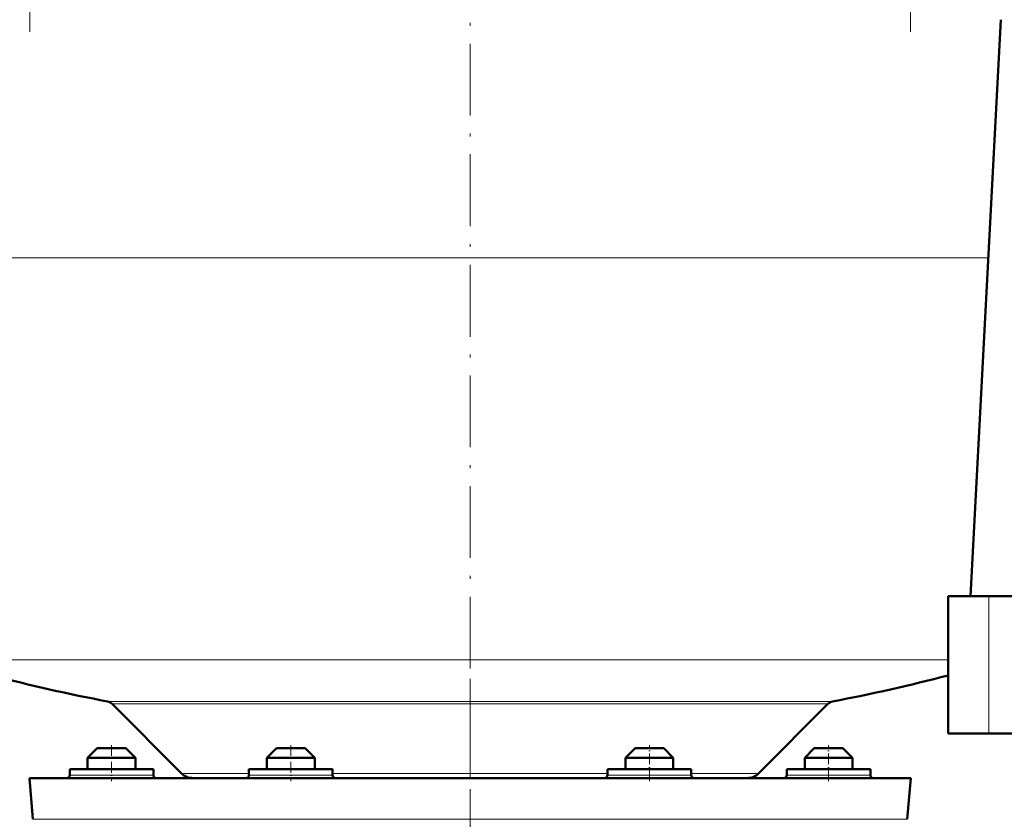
# Model space of a CAD drawing. Extents: x -1351 to 1763, y -1300 to 612.
# Tile 39 of 81: x -114 to 51, y -22 to 112. Entities that reach past the tile are written whole.
import ezdxf

# ---------------------------------------------------------------- set-up
doc = ezdxf.new("R2010")
doc.units = 0
doc.linetypes.add('DASHDOT', pattern=[18.5, 12, -3, 0.5, -3])

msp = doc.modelspace()

# ---------------------------------------------------------------- linework, layer by layer
at = {"color": 7, "linetype": 'DASHDOT', "lineweight": 18}
for p, q in [((-112.1, 110.05), (-112.1, 302.1)), ((35.31, 302.1), (35.31, 110.05)), ((-38.4, 237.56), (-38.4, -16.11)), ((-38.4, 1.85), (-38.4, -43.94))]:
    msp.add_line(p, q, dxfattribs=at)
at = {"color": 7, "lineweight": 50}
for p, q in [((50.41, 112.08), (45.36, 15.68)), ((41.6, 15.68), (48.39, 15.68)), ((41.6, -7.32), (41.6, 15.68)), ((48.39, 15.68), (63.26, 15.68)), ((-86.69, -13.98), (-98.29, -2.38)), ((9.89, -13.98), (21.49, -2.38)), ((48.39, -7.32), (41.6, -7.32)), ((63.26, -7.32), (48.39, -7.32)), ((-100.8, -9.77), (-102.4, -11.37)), ((-97.2, -9.77), (-100.8, -9.77)), ((-96, -9.77), (-97.2, -9.77)), ((-96, -9.77), (-94.4, -11.37)), ((-70.8, -9.77), (-72.4, -11.37)), ((-66, -9.77), (-70.8, -9.77)), ((-64.4, -11.37), (-66, -9.77)), ((-10.8, -9.77), (-12.4, -11.37)), ((-9.6, -9.77), (-10.8, -9.77)), ((-6, -9.77), (-9.6, -9.77)), ((-6, -9.77), (-4.4, -11.37)), ((19.2, -9.77), (17.6, -11.37)), ((22.8, -9.77), (19.2, -9.77)), ((24, -9.77), (22.8, -9.77)), ((24, -9.77), (25.6, -11.37)), ((-96.4, -11.37), (-102.4, -11.37)), ((-102.4, -13.27), (-102.4, -11.37)), ((-94.4, -11.37), (-96.4, -11.37)), ((-94.4, -13.27), (-94.4, -11.37)), ((-64.4, -11.37), (-72.4, -11.37)), ((-72.4, -11.37), (-72.4, -13.27)), ((-64.4, -13.27), (-64.4, -11.37)), ((-10.4, -11.37), (-12.4, -11.37)), ((-12.4, -13.27), (-12.4, -11.37)), ((-4.4, -11.37), (-10.4, -11.37)), ((-4.4, -13.27), (-4.4, -11.37)), ((23.6, -11.37), (17.6, -11.37)), ((17.6, -13.27), (17.6, -11.37)), ((25.6, -11.37), (23.6, -11.37)), ((25.6, -13.27), (25.6, -11.37)), ((-112.15, -14.77), (-38.4, -14.77)), ((-111.55, -21.67), (-112.15, -14.77)), ((-105.4, -13.27), (-105.4, -14.27)), ((-91.4, -13.27), (-105.4, -13.27)), ((-91.4, -14.27), (-91.4, -13.27)), ((-71.9, -13.27), (-75.4, -13.27)), ((-75.4, -13.27), (-75.4, -14.27)), ((-61.4, -13.27), (-71.9, -13.27)), ((-61.4, -13.27), (-61.4, -14.27)), ((-38.4, -14.77), (35.35, -14.77)), ((-4.9, -13.27), (-15.4, -13.27)), ((-15.4, -14.27), (-15.4, -13.27)), ((-1.4, -13.27), (-4.9, -13.27)), ((-1.4, -14.27), (-1.4, -13.27)), ((28.6, -13.27), (14.6, -13.27)), ((14.6, -13.27), (14.6, -14.27)), ((28.6, -14.27), (28.6, -13.27)), ((34.75, -21.67), (35.35, -14.77))]:
    msp.add_line(p, q, dxfattribs=at)
at = {"color": 7, "lineweight": 18}
for p, q in [((-123.46, 72.23), (-38.4, 72.23)), ((-38.4, 72.23), (48.32, 72.23)), ((48.39, -7.32), (48.39, 15.68)), ((-118.4, 5.03), (-38.4, 5.03)), ((-38.4, 5.03), (41.6, 5.03)), ((-99.07, -1.97), (-38.4, -1.97)), ((-98.29, -2.38), (-38.4, -2.38)), ((22.27, -1.97), (-38.4, -1.97)), ((-38.4, -2.38), (21.49, -2.38)), ((-98.4, -14.27), (-105.4, -14.27)), ((-91.4, -14.27), (-98.4, -14.27)), ((-86.69, -13.98), (-75.4, -13.98)), ((-71.9, -14.27), (-75.4, -14.27)), ((-68.4, -14.27), (-71.9, -14.27)), ((-61.4, -14.27), (-68.4, -14.27)), ((-61.4, -13.98), (-38.4, -13.98)), ((-38.4, -13.98), (-15.4, -13.98)), ((-15.4, -14.27), (-8.4, -14.27)), ((-8.4, -14.27), (-4.9, -14.27)), ((-4.9, -14.27), (-1.4, -14.27)), ((-1.4, -13.98), (9.89, -13.98)), ((14.6, -14.27), (21.6, -14.27)), ((21.6, -14.27), (28.6, -14.27)), ((-111.55, -21.67), (-38.4, -21.67)), ((-38.4, -21.67), (34.75, -21.67))]:
    msp.add_line(p, q, dxfattribs=at)
at = {"color": 7, "linetype": 'DASHDOT', "lineweight": 18, "ltscale": 0.150015}
for p, q in [((-98.4, -9.27), (-98.4, -15.27)), ((-68.4, -9.27), (-68.4, -15.27))]:
    msp.add_line(p, q, dxfattribs=at)
at = {"color": 7, "linetype": 'DASHDOT', "lineweight": 18, "ltscale": 0.15}
for p, q in [((-8.4, -15.27), (-8.4, -9.27)), ((21.6, -15.27), (21.6, -9.27))]:
    msp.add_line(p, q, dxfattribs=at)
at = {"color": 7, "lineweight": 50}
for centre, radius, start, end in [((-38.4, 312.23), 320, 255.5224, 259.0714), ((-38.4, 312.23), 320, 280.9286, 284.4775), ((-99.35, -3.44), 1.5, 45, 79.0714), ((22.55, -3.44), 1.5, 100.9286, 135), ((-105.9, -14.27), 0.5, 270, 0), ((-90.9, -14.27), 0.5, 180, 270), ((-84.78, -12.07), 2.7, 225, 270.0003), ((-75.9, -14.27), 0.5, 270, 360), ((-60.9, -14.27), 0.5, 180, 270), ((-15.9, -14.27), 0.5, 270, 360), ((-0.9, -14.27), 0.5, 180, 270), ((7.98, -12.07), 2.7, 269.9997, 315), ((14.1, -14.27), 0.5, 270, 360), ((29.1, -14.27), 0.5, 180, 270)]:
    msp.add_arc(centre, radius, start, end, dxfattribs=at)

doc.saveas('drawing.dxf')
